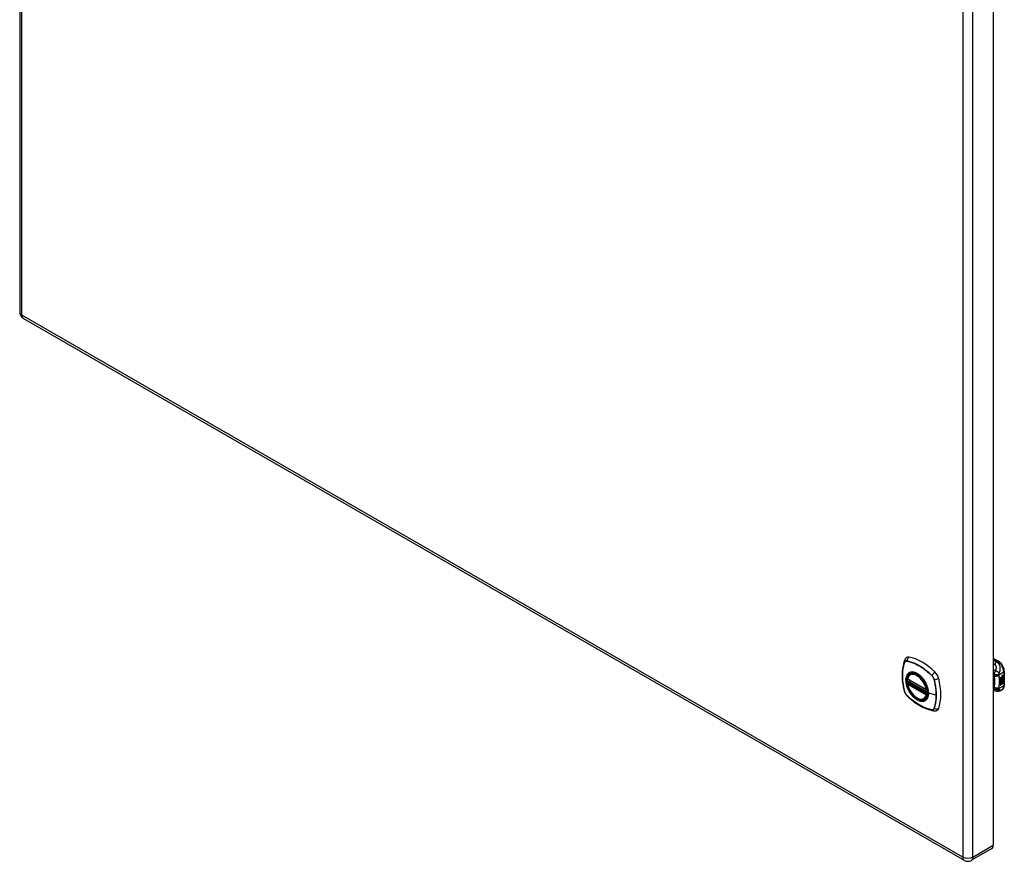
# Model space of a CAD drawing. Header units: inches. Extents: x 8 to 147, y 12 to 95.
# Tile 75 of 82: x 125 to 147, y 37 to 56. Entities that reach past the tile are written whole.
import ezdxf

# ---------------------------------------------------------------- set-up
doc = ezdxf.new("R2010")
doc.units = ezdxf.units.IN
doc.header["$LTSCALE"] = 9.374161
doc.header["$MEASUREMENT"] = 0
doc.layers.add('Visible Edges(ANSI)', color=7, linetype='Continuous', lineweight=25)
doc.layers.add('Visible Tangent Edges(ANSI)', color=7, linetype='Continuous', lineweight=25)

msp = doc.modelspace()

# ---------------------------------------------------------------- linework, layer by layer
at = {"layer": 'Visible Edges(ANSI)'}
for p, q in [((124.842, 78.337), (124.842, 49.33)), ((146.496, 66.48), (146.496, 37.473)), ((124.923, 49.19), (145.85, 37.139)), ((146.496, 41.636), (146.611, 41.57)), ((144.652, 41.275), (144.669, 41.285)), ((146.651, 41.198), (146.689, 41.22)), ((146.651, 41.183), (146.688, 41.205)), ((146.689, 41.204), (146.651, 41.182)), ((146.651, 41.18), (146.689, 41.202)), ((146.651, 41.182), (146.651, 41.198)), ((146.651, 41.165), (146.692, 41.189)), ((146.694, 41.188), (146.651, 41.163)), ((146.651, 41.161), (146.698, 41.188)), ((146.651, 41.163), (146.651, 41.18)), ((146.688, 41.211), (146.691, 41.213)), ((146.688, 41.205), (146.688, 41.211)), ((146.689, 41.211), (146.688, 41.211)), ((146.689, 41.204), (146.688, 41.205)), ((146.688, 41.19), (146.688, 41.201)), ((146.689, 41.189), (146.688, 41.19)), ((146.688, 41.18), (146.693, 41.185)), ((146.688, 41.168), (146.688, 41.18)), ((146.689, 41.179), (146.688, 41.18)), ((146.692, 41.212), (146.689, 41.211)), ((146.689, 41.211), (146.689, 41.204)), ((146.689, 41.202), (146.689, 41.189)), ((146.689, 41.189), (146.694, 41.188)), ((146.698, 41.188), (146.689, 41.179)), ((146.689, 41.179), (146.689, 41.167)), ((146.691, 41.204), (146.715, 41.214)), ((146.716, 41.213), (146.691, 41.203)), ((146.692, 41.212), (146.691, 41.213)), ((146.691, 41.209), (146.695, 41.211)), ((146.691, 41.203), (146.691, 41.209)), ((146.691, 41.2), (146.703, 41.194)), ((146.691, 41.191), (146.691, 41.2)), ((146.691, 41.192), (146.698, 41.19)), ((146.699, 41.189), (146.691, 41.191)), ((146.691, 41.178), (146.699, 41.188)), ((146.691, 41.172), (146.702, 41.185)), ((146.703, 41.184), (146.691, 41.17)), ((146.691, 41.17), (146.691, 41.178)), ((146.695, 41.213), (146.694, 41.214)), ((146.697, 41.234), (146.695, 41.234)), ((146.696, 41.231), (146.695, 41.232)), ((146.697, 41.215), (146.695, 41.216)), ((146.695, 41.211), (146.695, 41.213)), ((146.699, 41.189), (146.698, 41.19)), ((146.699, 41.244), (146.715, 41.25)), ((146.699, 41.226), (146.715, 41.232)), ((146.699, 41.188), (146.699, 41.189)), ((146.7, 41.251), (146.716, 41.257)), ((146.716, 41.249), (146.7, 41.243)), ((146.716, 41.231), (146.7, 41.225)), ((146.703, 41.184), (146.702, 41.185)), ((146.702, 41.185), (146.715, 41.179)), ((146.703, 41.194), (146.716, 41.209)), ((146.716, 41.179), (146.703, 41.184)), ((146.704, 41.154), (146.704, 41.173)), ((146.705, 41.173), (146.705, 41.153)), ((146.706, 41.234), (146.716, 41.238)), ((146.706, 41.216), (146.716, 41.22)), ((146.706, 41.192), (146.715, 41.201)), ((146.706, 41.19), (146.706, 41.192)), ((146.707, 41.191), (146.706, 41.192)), ((146.707, 41.189), (146.706, 41.19)), ((146.716, 41.2), (146.707, 41.191)), ((146.707, 41.191), (146.707, 41.189)), ((146.707, 41.189), (146.716, 41.187)), ((146.711, 41.172), (146.715, 41.175)), ((146.715, 41.25), (146.715, 41.256)), ((146.716, 41.249), (146.715, 41.25)), ((146.715, 41.232), (146.715, 41.238)), ((146.716, 41.231), (146.715, 41.232)), ((146.715, 41.214), (146.715, 41.219)), ((146.716, 41.213), (146.715, 41.214)), ((146.715, 41.201), (146.715, 41.207)), ((146.716, 41.2), (146.715, 41.201)), ((146.715, 41.179), (146.715, 41.188)), ((146.716, 41.179), (146.715, 41.179)), ((146.716, 41.257), (146.716, 41.249)), ((146.716, 41.238), (146.716, 41.231)), ((146.716, 41.22), (146.716, 41.213)), ((146.716, 41.209), (146.716, 41.2)), ((146.716, 41.187), (146.716, 41.179)), ((146.742, 41.343), (146.742, 41.037)), ((144.595, 41.17), (145.009, 40.932)), ((144.595, 41.075), (144.609, 41.083)), ((144.614, 41.094), (144.614, 41.097)), ((144.62, 41.109), (144.661, 41.132)), ((146.651, 41.146), (146.688, 41.168)), ((146.651, 41.125), (146.651, 41.161)), ((146.652, 41.145), (146.651, 41.145)), ((146.651, 41.125), (146.662, 41.125)), ((146.664, 41.124), (146.651, 41.125)), ((146.651, 41.091), (146.675, 41.124)), ((146.651, 41.107), (146.664, 41.124)), ((146.651, 41.035), (146.651, 41.107)), ((146.652, 41.089), (146.651, 41.089)), ((146.651, 41.036), (146.665, 41.044)), ((146.666, 41.043), (146.651, 41.035)), ((146.689, 41.167), (146.652, 41.145)), ((146.652, 41.145), (146.675, 41.138)), ((146.677, 41.123), (146.652, 41.089)), ((146.652, 41.089), (146.666, 41.097)), ((146.664, 41.124), (146.662, 41.125)), ((146.665, 41.044), (146.665, 41.096)), ((146.666, 41.043), (146.665, 41.044)), ((146.666, 41.097), (146.666, 41.043)), ((146.668, 41.098), (146.683, 41.107)), ((146.668, 41.044), (146.668, 41.098)), ((146.668, 41.046), (146.682, 41.054)), ((146.683, 41.053), (146.668, 41.044)), ((146.675, 41.138), (146.689, 41.158)), ((146.677, 41.123), (146.675, 41.124)), ((146.675, 41.124), (146.689, 41.121)), ((146.69, 41.12), (146.677, 41.123)), ((146.682, 41.054), (146.682, 41.106)), ((146.683, 41.053), (146.682, 41.054)), ((146.683, 41.107), (146.683, 41.053)), ((146.685, 41.116), (146.69, 41.12)), ((146.699, 41.116), (146.685, 41.116)), ((146.686, 41.138), (146.691, 41.145)), ((146.687, 41.137), (146.686, 41.138)), ((146.686, 41.117), (146.698, 41.117)), ((146.686, 41.108), (146.699, 41.116)), ((146.686, 41.054), (146.686, 41.108)), ((146.686, 41.056), (146.699, 41.064)), ((146.701, 41.063), (146.686, 41.054)), ((146.693, 41.144), (146.687, 41.137)), ((146.687, 41.137), (146.708, 41.132)), ((146.689, 41.167), (146.688, 41.168)), ((146.69, 41.12), (146.689, 41.121)), ((146.693, 41.144), (146.691, 41.145)), ((146.696, 41.151), (146.695, 41.152)), ((146.699, 41.116), (146.698, 41.117)), ((146.699, 41.064), (146.699, 41.117)), ((146.701, 41.116), (146.699, 41.117)), ((146.699, 41.117), (146.722, 41.116)), ((146.701, 41.063), (146.699, 41.064)), ((146.701, 41.164), (146.7, 41.165)), ((146.7, 41.127), (146.706, 41.132)), ((146.701, 41.127), (146.7, 41.127)), ((146.701, 41.151), (146.701, 41.164)), ((146.708, 41.132), (146.701, 41.127)), ((146.701, 41.127), (146.723, 41.115)), ((146.701, 41.116), (146.701, 41.063)), ((146.723, 41.115), (146.701, 41.116)), ((146.705, 41.153), (146.704, 41.154)), ((144.964, 40.732), (144.981, 40.742)), ((145.021, 40.932), (145.024, 40.934)), ((146.542, 40.906), (146.496, 40.924)), ((146.545, 40.905), (146.542, 40.906)), ((146.689, 40.931), (146.649, 40.908)), ((146.463, 37.399), (146.011, 37.139))]:
    msp.add_line(p, q, dxfattribs=at)
at = {"layer": 'Visible Edges(ANSI)', "flags": 128}
for points in [[(144.565, 41.646), (144.557, 41.639), (144.55, 41.631), (144.538, 41.616), (144.528, 41.599), (144.521, 41.583)], [(144.521, 41.583), (144.509, 41.546), (144.499, 41.509), (144.49, 41.47), (144.483, 41.43), (144.478, 41.389), (144.474, 41.348), (144.472, 41.306), (144.471, 41.263), (144.472, 41.22), (144.474, 41.176), (144.478, 41.131), (144.483, 41.086), (144.49, 41.041), (144.498, 40.995), (144.507, 40.949), (144.518, 40.903)], [(146.742, 41.343), (146.741, 41.359), (146.739, 41.376), (146.736, 41.392), (146.732, 41.409), (146.726, 41.425), (146.72, 41.441), (146.712, 41.457), (146.704, 41.473), (146.695, 41.488), (146.685, 41.502), (146.674, 41.516), (146.662, 41.529), (146.65, 41.541), (146.637, 41.552), (146.624, 41.562), (146.611, 41.57)], [(144.589, 41.183), (144.593, 41.198), (144.599, 41.212), (144.605, 41.226), (144.612, 41.238), (144.621, 41.249), (144.63, 41.259), (144.64, 41.267), (144.652, 41.275)], [(144.912, 41.197), (144.931, 41.175), (144.948, 41.152), (144.965, 41.128), (144.98, 41.103), (144.994, 41.077), (145.007, 41.051), (145.018, 41.024), (145.028, 40.997)], [(144.964, 40.732), (144.952, 40.726), (144.94, 40.722), (144.928, 40.719), (144.914, 40.717), (144.901, 40.717), (144.887, 40.717), (144.873, 40.719), (144.858, 40.723), (144.844, 40.727), (144.829, 40.733), (144.814, 40.74), (144.8, 40.748), (144.785, 40.757), (144.77, 40.768), (144.756, 40.779), (144.742, 40.791), (144.728, 40.804), (144.715, 40.818), (144.702, 40.832), (144.689, 40.848), (144.677, 40.864), (144.665, 40.88), (144.654, 40.897), (144.644, 40.915), (144.634, 40.933), (144.626, 40.951), (144.617, 40.97), (144.61, 40.988), (144.603, 41.007), (144.598, 41.025), (144.593, 41.044), (144.589, 41.062)], [(144.609, 41.083), (144.611, 41.085), (144.613, 41.088), (144.614, 41.091), (144.614, 41.094)], [(146.689, 40.931), (146.702, 40.94), (146.713, 40.951), (146.722, 40.963), (146.73, 40.977), (146.735, 40.991), (146.739, 41.006), (146.741, 41.022), (146.742, 41.037)], [(144.518, 40.903), (144.522, 40.889), (144.528, 40.875), (144.534, 40.861), (144.541, 40.848), (144.548, 40.836), (144.557, 40.824), (144.567, 40.812), (144.577, 40.801)], [(144.577, 40.801), (144.612, 40.769), (144.647, 40.738), (144.682, 40.708), (144.718, 40.679), (144.754, 40.652), (144.791, 40.627), (144.828, 40.603), (144.865, 40.581), (144.902, 40.56), (144.94, 40.541), (144.978, 40.524), (145.016, 40.508), (145.053, 40.495), (145.091, 40.483), (145.129, 40.473), (145.167, 40.465)], [(146.649, 40.908), (146.64, 40.903), (146.631, 40.9), (146.621, 40.897), (146.611, 40.895), (146.601, 40.894), (146.592, 40.894), (146.582, 40.894), (146.573, 40.896), (146.57, 40.897), (146.567, 40.897), (146.563, 40.899), (146.557, 40.901), (146.551, 40.903), (146.545, 40.905)], [(145.167, 40.465), (145.184, 40.463), (145.203, 40.463), (145.223, 40.466), (145.232, 40.468), (145.242, 40.471)]]:
    msp.add_lwpolyline(points, dxfattribs=at)
at = {"layer": 'Visible Edges(ANSI)'}
for centre, radius, start, end in [((125.003, 49.33), 0.161, 180, 240.064), ((144.601, 41.181), 0.0118, 166.5789, 240.064), ((144.601, 41.065), 0.0118, 119.936, 190.602), ((144.626, 41.098), 0.0118, 119.936, 187.8207), ((145.015, 40.942), 0.0118, 240.064, 299.936), ((145.93, 37.278), 0.161, 240.064, 299.936)]:
    msp.add_arc(centre, radius, start, end, dxfattribs=at)
for centre, major_axis, start_param, end_param in [((144.662, 41.498), (-0.088, 0.154), 5.827357, 6.382176), ((144.912, 40.5), (-0.639, 1.109), 5.172085, 5.827357), ((144.808, 41.003), (-0.157, 0.273), 0.593057, 1.013697), ((144.808, 41.003), (-0.157, 0.273), 5.503606, 6.749051), ((145.163, 41.209), (0.088, -0.154), 1.114968, 2.030492), ((144.425, 41.344), (-0.639, 1.109), 3.601288, 4.256561), ((146.699, 41.227), (-0.008, -0.0139), 5.599531, 6.283185), ((146.7, 41.226), (-0.008, -0.0139), 5.474827, 6.308913), ((146.695, 41.242), (0.00349, 0.00607), 1.10591, 2.348655), ((146.702, 41.246), (-0.0082, -0.0142), 5.490247, 6.612005), ((146.695, 41.224), (0.00337, 0.00586), 1.080045, 2.345144), ((146.701, 41.228), (-0.008, -0.0139), 5.486737, 6.497871), ((146.698, 41.234), (0.0096, 0.0166), 0.591478, 1.10591), ((146.7, 41.247), (-0.0082, -0.0142), 0.086325, 0.32882), ((146.697, 41.216), (0.0096, 0.0166), 0.846591, 1.080045), ((146.7, 41.228), (-0.008, -0.0139), 0.088333, 0.214686), ((146.697, 41.24), (0.002, 0.00347), 1.194468, 2.460773), ((146.7, 41.242), (-0.00419, -0.00728), 5.602365, 6.283185), ((146.697, 41.221), (0.002, 0.00347), 1.194614, 2.459504), ((146.7, 41.223), (-0.00419, -0.00728), 5.601097, 6.283185), ((146.7, 41.156), (0.0094, 0.0163), 0.3673, 1.199629), ((146.698, 41.237), (0.00409, 0.00711), 0.608795, 1.194468), ((146.698, 41.239), (-0.002, -0.00347), 4.33606, 5.602365), ((146.701, 41.241), (-0.00419, -0.00728), 5.602365, 6.501309), ((146.698, 41.219), (0.00409, 0.00711), 0.608932, 1.194614), ((146.698, 41.22), (-0.002, -0.00347), 4.336206, 5.601097), ((146.701, 41.223), (-0.00419, -0.00728), 5.601097, 6.50115), ((146.699, 41.236), (-0.00409, -0.00711), 3.750388, 4.33606), ((146.699, 41.218), (-0.00409, -0.00711), 3.750524, 4.336206), ((146.709, 41.261), (-0.0155, -0.0269), 0.234705, 0.623342), ((146.71, 41.243), (-0.0155, -0.0269), 0.217964, 0.608932), ((146.698, 41.158), (0.0102, 0.0177), 5.053908, 5.889616), ((146.686, 41.15), (0.0202, 0.0351), 5.348557, 5.747216), ((146.688, 41.149), (-0.0202, -0.0351), 2.206964, 2.656801), ((146.703, 41.163), (-0.011, -0.0191), 5.44239, 6.249461), ((146.704, 41.163), (-0.011, -0.0191), 5.27034, 6.249461), ((146.697, 41.161), (0.00506, 0.00878), 1.199629, 2.268394), ((146.704, 41.163), (-0.0099, -0.0173), 5.328451, 6.266738), ((146.698, 41.159), (-0.00364, -0.00633), 4.818058, 5.834093), ((146.701, 41.162), (-0.00559, -0.00971), 5.834093, 6.283185), ((146.697, 41.159), (0.00318, 0.00552), 0.285255, 1.676465), ((146.699, 41.158), (-0.00364, -0.00633), 4.818058, 5.834093), ((146.702, 41.161), (-0.00559, -0.00971), 5.834093, 6.944434), ((146.706, 41.169), (-0.0132, -0.023), 0.05511, 0.723506), ((146.708, 41.168), (-0.0132, -0.023), 6.266738, 7.006692), ((146.699, 41.158), (0.00318, 0.00552), 0.285255, 1.676465), ((146.706, 41.158), (0.0066, 0.0114), 3.865099, 5.348557), ((146.707, 41.159), (0.00319, 0.00555), 3.637533, 5.053908), ((146.707, 41.157), (-0.0066, -0.0114), 0.723506, 2.206964), ((144.808, 41.003), (0.157, -0.273), 5.81732, 7.062765), ((145.163, 40.629), (0.088, -0.154), 6.184194, 6.742881), ((146.382, 37.539), (0.08, -0.14), 0, 0.787332)]:
    msp.add_ellipse(centre, major_axis=major_axis, ratio=0.578093, start_param=start_param, end_param=end_param, dxfattribs=at)
msp.add_ellipse((144.804, 41.001), major_axis=(-0.16, 0.277), ratio=0.578093, dxfattribs=at)
at = {"layer": 'Visible Tangent Edges(ANSI)'}
for p, q in [((124.889, 49.264), (124.889, 78.272)), ((145.817, 66.22), (145.817, 37.213)), ((146.044, 37.213), (146.044, 66.22)), ((145.817, 37.213), (124.889, 49.264)), ((146.496, 41.623), (146.591, 41.568)), ((144.522, 41.538), (144.522, 41.539)), ((144.573, 41.569), (144.574, 41.569)), ((146.591, 41.568), (146.568, 41.555)), ((145.006, 40.937), (144.592, 41.176)), ((145.128, 41.249), (145.128, 41.249)), ((146.496, 41.25), (146.512, 41.239)), ((146.623, 41.265), (146.73, 41.327)), ((146.695, 41.237), (146.694, 41.238)), ((146.695, 41.218), (146.694, 41.219)), ((146.697, 41.241), (146.695, 41.242)), ((146.697, 41.223), (146.695, 41.224)), ((146.7, 41.243), (146.699, 41.244)), ((146.7, 41.225), (146.699, 41.226)), ((146.73, 41.327), (146.73, 41.021)), ((144.592, 41.06), (145.006, 40.821)), ((144.601, 41.074), (144.612, 41.081)), ((145.015, 40.836), (144.601, 41.074)), ((144.612, 41.081), (145.026, 40.842)), ((145.03, 40.858), (144.62, 41.094)), ((144.626, 41.108), (144.664, 41.13)), ((145.03, 40.875), (144.626, 41.108)), ((145.18, 41.16), (145.18, 41.159)), ((146.512, 40.986), (146.496, 40.993)), ((146.73, 41.021), (146.623, 40.959)), ((146.694, 41.153), (146.693, 41.154)), ((146.695, 41.16), (146.694, 41.161)), ((146.706, 41.146), (146.705, 41.147)), ((146.716, 41.161), (146.715, 41.162)), ((144.522, 40.897), (144.522, 40.897)), ((144.574, 40.807), (144.573, 40.807)), ((145.026, 40.842), (145.015, 40.836)), ((145.023, 40.94), (145.023, 40.94)), ((145.023, 40.819), (145.025, 40.82)), ((145.226, 40.812), (145.055, 40.855)), ((145.18, 40.518), (145.18, 40.518)), ((145.128, 40.488), (145.128, 40.488)), ((146.044, 37.213), (146.496, 37.473))]:
    msp.add_line(p, q, dxfattribs=at)
at = {"layer": 'Visible Tangent Edges(ANSI)', "flags": 128}
for points in [[(144.521, 41.54), (144.514, 41.519), (144.507, 41.496), (144.501, 41.473), (144.496, 41.45), (144.491, 41.426), (144.487, 41.401), (144.483, 41.376), (144.48, 41.351), (144.478, 41.325), (144.476, 41.298), (144.475, 41.272), (144.475, 41.245), (144.475, 41.217), (144.476, 41.189), (144.478, 41.161), (144.48, 41.133), (144.483, 41.104), (144.487, 41.075), (144.491, 41.046), (144.496, 41.017), (144.501, 40.987), (144.507, 40.958), (144.514, 40.928), (144.521, 40.898)], [(144.522, 40.897), (144.514, 40.927), (144.508, 40.957), (144.502, 40.987), (144.496, 41.016), (144.491, 41.046), (144.487, 41.075), (144.484, 41.104), (144.481, 41.132), (144.479, 41.161), (144.477, 41.189), (144.476, 41.217), (144.476, 41.244), (144.476, 41.271), (144.477, 41.297), (144.478, 41.324), (144.481, 41.35), (144.484, 41.375), (144.487, 41.4), (144.491, 41.424), (144.496, 41.448), (144.502, 41.472), (144.508, 41.495), (144.514, 41.517), (144.522, 41.538)], [(144.574, 41.571), (144.571, 41.571), (144.568, 41.572), (144.565, 41.572), (144.562, 41.572), (144.559, 41.572), (144.556, 41.572), (144.553, 41.571), (144.551, 41.571), (144.548, 41.57), (144.546, 41.569), (144.543, 41.568), (144.541, 41.566), (144.539, 41.565), (144.537, 41.564), (144.535, 41.562), (144.533, 41.56), (144.531, 41.558), (144.529, 41.556), (144.527, 41.554), (144.526, 41.551), (144.525, 41.549), (144.523, 41.546), (144.522, 41.543), (144.521, 41.54)], [(144.522, 41.539), (144.523, 41.541), (144.524, 41.544), (144.525, 41.547), (144.527, 41.549), (144.528, 41.551), (144.53, 41.554), (144.532, 41.556), (144.533, 41.558), (144.535, 41.559), (144.537, 41.561), (144.539, 41.563), (144.542, 41.564), (144.544, 41.565), (144.546, 41.566), (144.549, 41.567), (144.551, 41.568), (144.554, 41.569), (144.556, 41.569), (144.559, 41.569), (144.562, 41.569), (144.565, 41.57), (144.568, 41.569), (144.57, 41.569), (144.573, 41.569)], [(145.129, 41.251), (145.107, 41.272), (145.084, 41.293), (145.062, 41.313), (145.039, 41.332), (145.015, 41.351), (144.992, 41.369), (144.969, 41.387), (144.945, 41.404), (144.922, 41.42), (144.898, 41.435), (144.874, 41.45), (144.851, 41.464), (144.827, 41.477), (144.804, 41.489), (144.78, 41.501), (144.757, 41.512), (144.734, 41.522), (144.71, 41.532), (144.687, 41.54), (144.664, 41.548), (144.641, 41.555), (144.618, 41.561), (144.596, 41.566), (144.574, 41.571)], [(144.574, 41.569), (144.596, 41.564), (144.619, 41.559), (144.641, 41.553), (144.664, 41.546), (144.687, 41.538), (144.71, 41.53), (144.733, 41.521), (144.757, 41.511), (144.78, 41.5), (144.803, 41.488), (144.827, 41.476), (144.85, 41.463), (144.874, 41.449), (144.897, 41.434), (144.921, 41.419), (144.944, 41.403), (144.968, 41.386), (144.991, 41.368), (145.014, 41.35), (145.037, 41.331), (145.06, 41.311), (145.083, 41.291), (145.106, 41.271), (145.128, 41.249)], [(146.568, 41.555), (146.565, 41.556), (146.562, 41.557), (146.559, 41.559), (146.556, 41.56), (146.553, 41.561), (146.55, 41.562), (146.547, 41.563), (146.544, 41.564), (146.541, 41.566), (146.538, 41.567), (146.535, 41.568), (146.532, 41.569), (146.529, 41.57), (146.526, 41.572), (146.523, 41.573), (146.52, 41.574), (146.517, 41.575), (146.514, 41.576), (146.511, 41.578), (146.508, 41.579), (146.505, 41.58), (146.502, 41.581), (146.499, 41.582), (146.496, 41.583)], [(146.496, 41.508), (146.497, 41.507), (146.499, 41.507), (146.5, 41.507), (146.501, 41.506), (146.502, 41.506), (146.503, 41.505), (146.505, 41.505), (146.506, 41.504), (146.507, 41.504), (146.508, 41.503), (146.509, 41.503), (146.511, 41.502), (146.512, 41.502), (146.513, 41.501), (146.514, 41.501), (146.515, 41.5), (146.517, 41.5), (146.518, 41.499), (146.519, 41.499), (146.52, 41.498), (146.522, 41.498), (146.523, 41.497), (146.524, 41.497), (146.525, 41.497)], [(146.568, 41.555), (146.566, 41.553), (146.564, 41.552), (146.562, 41.55), (146.56, 41.548), (146.558, 41.546), (146.556, 41.544), (146.554, 41.542), (146.553, 41.54), (146.551, 41.537), (146.549, 41.535), (146.547, 41.533), (146.545, 41.53), (146.543, 41.528), (146.541, 41.525), (146.54, 41.522), (146.538, 41.52), (146.536, 41.517), (146.534, 41.514), (146.533, 41.511), (146.531, 41.508), (146.53, 41.505), (146.528, 41.502), (146.527, 41.5), (146.525, 41.497)], [(146.525, 41.497), (146.531, 41.494), (146.536, 41.49), (146.541, 41.486), (146.545, 41.481), (146.548, 41.476), (146.551, 41.47), (146.553, 41.464), (146.555, 41.458), (146.556, 41.451), (146.557, 41.445), (146.557, 41.438), (146.558, 41.432), (146.558, 41.425), (146.557, 41.418), (146.557, 41.411), (146.556, 41.405), (146.555, 41.398), (146.554, 41.391), (146.553, 41.384), (146.551, 41.378), (146.549, 41.371), (146.547, 41.364), (146.545, 41.357), (146.543, 41.35)], [(146.631, 41.303), (146.635, 41.311), (146.638, 41.32), (146.641, 41.329), (146.643, 41.338), (146.646, 41.347), (146.648, 41.357), (146.65, 41.366), (146.651, 41.376), (146.652, 41.386), (146.653, 41.396), (146.653, 41.407), (146.653, 41.418), (146.651, 41.43), (146.65, 41.441), (146.647, 41.453), (146.643, 41.466), (146.638, 41.478), (146.632, 41.491), (146.625, 41.503), (146.616, 41.516), (146.605, 41.527), (146.594, 41.538), (146.581, 41.547), (146.568, 41.555)], [(144.609, 41.298), (144.6, 41.29), (144.591, 41.281), (144.584, 41.271), (144.577, 41.261), (144.571, 41.249), (144.566, 41.236), (144.561, 41.223), (144.557, 41.209), (144.554, 41.194), (144.552, 41.179), (144.551, 41.163), (144.551, 41.146), (144.551, 41.129), (144.552, 41.111), (144.555, 41.094), (144.557, 41.075), (144.561, 41.057), (144.566, 41.038), (144.571, 41.019), (144.577, 41.001), (144.584, 40.982), (144.592, 40.963), (144.6, 40.945), (144.609, 40.926)], [(145.053, 40.858), (145.047, 40.799), (145.03, 40.75), (145.002, 40.713), (144.966, 40.689), (144.922, 40.679), (144.872, 40.685), (144.819, 40.705), (144.766, 40.738), (144.714, 40.784), (144.666, 40.839), (144.625, 40.902), (144.592, 40.97), (144.569, 41.039), (144.557, 41.106), (144.555, 41.169), (144.566, 41.224), (144.587, 41.268), (144.618, 41.3), (144.658, 41.319), (144.704, 41.322), (144.756, 41.311), (144.809, 41.286), (144.862, 41.247), (144.912, 41.197)], [(144.642, 41.318), (144.64, 41.317), (144.639, 41.317), (144.637, 41.316), (144.636, 41.315), (144.634, 41.315), (144.633, 41.314), (144.632, 41.313), (144.63, 41.313), (144.629, 41.312), (144.627, 41.311), (144.626, 41.31), (144.624, 41.309), (144.623, 41.309), (144.622, 41.308), (144.62, 41.307), (144.619, 41.306), (144.618, 41.305), (144.616, 41.304), (144.615, 41.303), (144.614, 41.302), (144.612, 41.301), (144.611, 41.3), (144.61, 41.299), (144.609, 41.298)], [(144.964, 41.132), (144.952, 41.149), (144.94, 41.166), (144.928, 41.182), (144.915, 41.197), (144.902, 41.212), (144.889, 41.226), (144.875, 41.239), (144.861, 41.251), (144.847, 41.263), (144.832, 41.274), (144.818, 41.284), (144.803, 41.293), (144.788, 41.3), (144.774, 41.307), (144.759, 41.313), (144.745, 41.318), (144.731, 41.322), (144.717, 41.324), (144.704, 41.326), (144.69, 41.327), (144.678, 41.326), (144.665, 41.324), (144.653, 41.322), (144.642, 41.318)], [(145.128, 41.249), (145.131, 41.246), (145.134, 41.243), (145.137, 41.24), (145.14, 41.237), (145.143, 41.233), (145.145, 41.23), (145.148, 41.226), (145.151, 41.223), (145.153, 41.219), (145.156, 41.215), (145.158, 41.212), (145.16, 41.208), (145.162, 41.204), (145.164, 41.2), (145.166, 41.196), (145.168, 41.192), (145.17, 41.188), (145.172, 41.184), (145.174, 41.18), (145.175, 41.176), (145.176, 41.172), (145.178, 41.168), (145.179, 41.164), (145.18, 41.16)], [(145.182, 41.16), (145.181, 41.164), (145.18, 41.168), (145.179, 41.172), (145.177, 41.176), (145.176, 41.18), (145.174, 41.185), (145.172, 41.189), (145.17, 41.193), (145.168, 41.197), (145.166, 41.201), (145.164, 41.205), (145.162, 41.209), (145.16, 41.213), (145.157, 41.217), (145.155, 41.22), (145.152, 41.224), (145.15, 41.228), (145.147, 41.231), (145.144, 41.235), (145.141, 41.238), (145.138, 41.242), (145.136, 41.245), (145.133, 41.248), (145.129, 41.251)], [(146.543, 41.35), (146.541, 41.352), (146.539, 41.353), (146.537, 41.354), (146.535, 41.356), (146.533, 41.357), (146.531, 41.358), (146.529, 41.36), (146.527, 41.361), (146.525, 41.362), (146.523, 41.364), (146.521, 41.365), (146.52, 41.366), (146.518, 41.368), (146.516, 41.369), (146.514, 41.37), (146.512, 41.372), (146.51, 41.373), (146.508, 41.374), (146.506, 41.376), (146.504, 41.377), (146.502, 41.379), (146.5, 41.38), (146.498, 41.381), (146.496, 41.383)], [(146.513, 41.275), (146.513, 41.274), (146.513, 41.272), (146.512, 41.27), (146.512, 41.268), (146.512, 41.267), (146.512, 41.265), (146.512, 41.263), (146.511, 41.262), (146.511, 41.26), (146.511, 41.259), (146.511, 41.257), (146.511, 41.256), (146.511, 41.254), (146.511, 41.253), (146.511, 41.251), (146.511, 41.25), (146.511, 41.249), (146.511, 41.247), (146.511, 41.246), (146.511, 41.245), (146.511, 41.243), (146.512, 41.242), (146.512, 41.241), (146.512, 41.239)], [(146.622, 41.252), (146.619, 41.25), (146.615, 41.248), (146.611, 41.245), (146.607, 41.243), (146.603, 41.241), (146.598, 41.239), (146.593, 41.237), (146.588, 41.235), (146.583, 41.234), (146.578, 41.233), (146.572, 41.232), (146.567, 41.231), (146.562, 41.23), (146.556, 41.23), (146.551, 41.23), (146.546, 41.23), (146.541, 41.231), (146.536, 41.231), (146.531, 41.232), (146.527, 41.233), (146.523, 41.235), (146.519, 41.236), (146.515, 41.238), (146.512, 41.239)], [(146.512, 41.239), (146.513, 41.236), (146.513, 41.232), (146.514, 41.229), (146.515, 41.225), (146.515, 41.222), (146.516, 41.218), (146.517, 41.215), (146.517, 41.211), (146.518, 41.207), (146.518, 41.204), (146.519, 41.2), (146.519, 41.197), (146.52, 41.193), (146.52, 41.189), (146.52, 41.185), (146.521, 41.182), (146.521, 41.178), (146.521, 41.174), (146.522, 41.17), (146.522, 41.167), (146.522, 41.163), (146.523, 41.159), (146.523, 41.155), (146.523, 41.151)], [(146.543, 41.35), (146.541, 41.347), (146.539, 41.344), (146.538, 41.342), (146.536, 41.339), (146.535, 41.336), (146.533, 41.333), (146.532, 41.33), (146.53, 41.327), (146.529, 41.324), (146.528, 41.321), (146.526, 41.318), (146.525, 41.315), (146.524, 41.311), (146.522, 41.308), (146.521, 41.305), (146.52, 41.301), (146.519, 41.298), (146.518, 41.295), (146.517, 41.291), (146.516, 41.288), (146.515, 41.285), (146.515, 41.282), (146.514, 41.278), (146.513, 41.275)], [(146.623, 41.265), (146.619, 41.264), (146.616, 41.264), (146.612, 41.263), (146.608, 41.262), (146.604, 41.262), (146.599, 41.262), (146.595, 41.261), (146.59, 41.261), (146.585, 41.261), (146.58, 41.261), (146.574, 41.262), (146.569, 41.262), (146.564, 41.263), (146.558, 41.263), (146.553, 41.264), (146.548, 41.265), (146.543, 41.266), (146.538, 41.267), (146.534, 41.268), (146.529, 41.27), (146.525, 41.271), (146.521, 41.272), (146.517, 41.274), (146.513, 41.275)], [(146.631, 41.303), (146.629, 41.305), (146.627, 41.307), (146.624, 41.309), (146.621, 41.312), (146.618, 41.314), (146.615, 41.317), (146.611, 41.319), (146.608, 41.321), (146.604, 41.324), (146.6, 41.326), (146.596, 41.328), (146.592, 41.331), (146.588, 41.333), (146.584, 41.335), (146.58, 41.337), (146.575, 41.339), (146.571, 41.341), (146.567, 41.342), (146.563, 41.344), (146.559, 41.346), (146.554, 41.347), (146.551, 41.348), (146.547, 41.349), (146.543, 41.35)], [(146.622, 41.252), (146.622, 41.253), (146.622, 41.253), (146.622, 41.254), (146.622, 41.254), (146.622, 41.255), (146.622, 41.255), (146.622, 41.256), (146.622, 41.256), (146.622, 41.257), (146.622, 41.257), (146.622, 41.258), (146.622, 41.258), (146.622, 41.259), (146.622, 41.259), (146.622, 41.26), (146.622, 41.26), (146.622, 41.261), (146.622, 41.262), (146.622, 41.262), (146.622, 41.263), (146.622, 41.263), (146.622, 41.264), (146.623, 41.265), (146.623, 41.265)], [(146.622, 40.972), (146.624, 40.984), (146.626, 40.997), (146.628, 41.01), (146.629, 41.022), (146.631, 41.035), (146.632, 41.047), (146.633, 41.059), (146.634, 41.072), (146.634, 41.084), (146.635, 41.096), (146.635, 41.108), (146.635, 41.12), (146.635, 41.131), (146.635, 41.143), (146.634, 41.154), (146.634, 41.166), (146.633, 41.177), (146.632, 41.188), (146.631, 41.199), (146.629, 41.21), (146.628, 41.221), (146.626, 41.232), (146.624, 41.242), (146.622, 41.252)], [(146.623, 41.265), (146.623, 41.267), (146.623, 41.269), (146.623, 41.27), (146.624, 41.272), (146.624, 41.274), (146.624, 41.276), (146.625, 41.277), (146.625, 41.279), (146.625, 41.281), (146.625, 41.283), (146.626, 41.284), (146.626, 41.286), (146.627, 41.288), (146.627, 41.289), (146.627, 41.291), (146.628, 41.292), (146.628, 41.294), (146.628, 41.295), (146.629, 41.296), (146.629, 41.298), (146.63, 41.299), (146.63, 41.3), (146.631, 41.301), (146.631, 41.303)], [(144.609, 41.083), (144.609, 41.083), (144.609, 41.083), (144.609, 41.083), (144.609, 41.083), (144.609, 41.083), (144.609, 41.083), (144.609, 41.083), (144.609, 41.083), (144.609, 41.083), (144.609, 41.083), (144.609, 41.083), (144.609, 41.083), (144.609, 41.083), (144.609, 41.083), (144.609, 41.083), (144.609, 41.083), (144.609, 41.083), (144.609, 41.083), (144.609, 41.083), (144.609, 41.083), (144.609, 41.083), (144.609, 41.083), (144.609, 41.083), (144.609, 41.083)], [(144.609, 41.083), (144.609, 41.083), (144.609, 41.083), (144.609, 41.083), (144.609, 41.082), (144.609, 41.082), (144.609, 41.082), (144.609, 41.082), (144.609, 41.082), (144.609, 41.082), (144.609, 41.082), (144.609, 41.082), (144.609, 41.082), (144.609, 41.082), (144.609, 41.082), (144.609, 41.082), (144.609, 41.082), (144.609, 41.082), (144.61, 41.082), (144.61, 41.082), (144.61, 41.082), (144.61, 41.082), (144.61, 41.082), (144.61, 41.081), (144.611, 41.081)], [(144.611, 41.081), (144.611, 41.081), (144.611, 41.081), (144.611, 41.081), (144.611, 41.081), (144.611, 41.081), (144.611, 41.081), (144.611, 41.081), (144.611, 41.081), (144.611, 41.081), (144.611, 41.081), (144.611, 41.081), (144.611, 41.081), (144.611, 41.081), (144.612, 41.081), (144.612, 41.081), (144.612, 41.081), (144.612, 41.081), (144.612, 41.081), (144.612, 41.081), (144.612, 41.081), (144.612, 41.081), (144.612, 41.081), (144.612, 41.081), (144.612, 41.081)], [(144.614, 41.096), (144.614, 41.096), (144.614, 41.096), (144.614, 41.096), (144.614, 41.096), (144.614, 41.096), (144.614, 41.095), (144.614, 41.095), (144.614, 41.095), (144.614, 41.095), (144.614, 41.095), (144.614, 41.095), (144.614, 41.095), (144.614, 41.095), (144.614, 41.095), (144.614, 41.095), (144.614, 41.095), (144.614, 41.095), (144.614, 41.095), (144.614, 41.095), (144.614, 41.095), (144.614, 41.095), (144.614, 41.094), (144.614, 41.094), (144.614, 41.094)], [(144.617, 41.095), (144.617, 41.095), (144.617, 41.095), (144.617, 41.095), (144.617, 41.095), (144.617, 41.095), (144.616, 41.095), (144.616, 41.096), (144.616, 41.096), (144.616, 41.096), (144.616, 41.096), (144.616, 41.096), (144.615, 41.096), (144.615, 41.096), (144.615, 41.096), (144.615, 41.096), (144.615, 41.096), (144.615, 41.096), (144.615, 41.096), (144.615, 41.096), (144.615, 41.096), (144.615, 41.096), (144.615, 41.096), (144.614, 41.096), (144.614, 41.096)], [(144.62, 41.094), (144.62, 41.094), (144.62, 41.094), (144.62, 41.094), (144.62, 41.094), (144.62, 41.094), (144.62, 41.094), (144.62, 41.094), (144.619, 41.094), (144.619, 41.094), (144.619, 41.094), (144.619, 41.094), (144.619, 41.094), (144.619, 41.094), (144.619, 41.095), (144.619, 41.095), (144.618, 41.095), (144.618, 41.095), (144.618, 41.095), (144.618, 41.095), (144.618, 41.095), (144.618, 41.095), (144.618, 41.095), (144.618, 41.095), (144.617, 41.095)], [(144.997, 41.075), (144.996, 41.077), (144.994, 41.08), (144.993, 41.082), (144.992, 41.085), (144.991, 41.087), (144.989, 41.09), (144.988, 41.092), (144.987, 41.094), (144.985, 41.097), (144.984, 41.099), (144.982, 41.102), (144.981, 41.104), (144.98, 41.106), (144.978, 41.109), (144.977, 41.111), (144.975, 41.114), (144.974, 41.116), (144.973, 41.118), (144.971, 41.121), (144.97, 41.123), (144.968, 41.125), (144.967, 41.128), (144.965, 41.13), (144.964, 41.132)], [(145.055, 40.855), (145.055, 40.864), (145.055, 40.872), (145.054, 40.881), (145.054, 40.89), (145.053, 40.899), (145.052, 40.908), (145.05, 40.917), (145.049, 40.926), (145.047, 40.935), (145.045, 40.944), (145.043, 40.954), (145.04, 40.963), (145.038, 40.972), (145.035, 40.982), (145.032, 40.991), (145.029, 41), (145.025, 41.01), (145.022, 41.019), (145.018, 41.029), (145.014, 41.038), (145.01, 41.047), (145.006, 41.056), (145.002, 41.066), (144.997, 41.075)], [(145.028, 40.997), (145.03, 40.991), (145.032, 40.985), (145.034, 40.979), (145.035, 40.973), (145.037, 40.967), (145.039, 40.961), (145.04, 40.955), (145.041, 40.949), (145.043, 40.943), (145.044, 40.937), (145.045, 40.931), (145.046, 40.925), (145.047, 40.92), (145.048, 40.914), (145.049, 40.908), (145.05, 40.902), (145.05, 40.896), (145.051, 40.891), (145.051, 40.885), (145.052, 40.88), (145.052, 40.874), (145.052, 40.868), (145.053, 40.863), (145.053, 40.858)], [(145.18, 41.159), (145.184, 41.144), (145.187, 41.129), (145.191, 41.114), (145.194, 41.099), (145.197, 41.084), (145.2, 41.07), (145.203, 41.055), (145.206, 41.04), (145.208, 41.025), (145.21, 41.011), (145.213, 40.996), (145.215, 40.981), (145.216, 40.967), (145.218, 40.952), (145.22, 40.938), (145.221, 40.924), (145.222, 40.909), (145.223, 40.895), (145.224, 40.881), (145.225, 40.867), (145.226, 40.853), (145.226, 40.839), (145.226, 40.826), (145.226, 40.812)], [(145.182, 40.517), (145.189, 40.539), (145.196, 40.561), (145.202, 40.584), (145.207, 40.607), (145.212, 40.631), (145.216, 40.656), (145.22, 40.681), (145.223, 40.706), (145.225, 40.732), (145.226, 40.759), (145.227, 40.785), (145.228, 40.812), (145.227, 40.84), (145.226, 40.867), (145.225, 40.896), (145.223, 40.924), (145.22, 40.953), (145.216, 40.982), (145.212, 41.011), (145.207, 41.04), (145.202, 41.07), (145.196, 41.1), (145.189, 41.13), (145.182, 41.16)], [(146.512, 40.986), (146.512, 40.985), (146.512, 40.983), (146.511, 40.981), (146.511, 40.98), (146.511, 40.978), (146.511, 40.976), (146.511, 40.975), (146.511, 40.973), (146.511, 40.971), (146.511, 40.97), (146.511, 40.968), (146.511, 40.967), (146.511, 40.965), (146.511, 40.963), (146.511, 40.962), (146.511, 40.96), (146.512, 40.958), (146.512, 40.957), (146.512, 40.955), (146.512, 40.954), (146.512, 40.952), (146.513, 40.95), (146.513, 40.949), (146.513, 40.947)], [(146.523, 41.087), (146.523, 41.083), (146.523, 41.079), (146.522, 41.075), (146.522, 41.07), (146.522, 41.066), (146.521, 41.062), (146.521, 41.058), (146.521, 41.054), (146.52, 41.05), (146.52, 41.046), (146.52, 41.041), (146.519, 41.037), (146.519, 41.033), (146.518, 41.029), (146.518, 41.025), (146.517, 41.02), (146.517, 41.016), (146.516, 41.012), (146.515, 41.008), (146.515, 41.003), (146.514, 40.999), (146.513, 40.995), (146.513, 40.991), (146.512, 40.986)], [(146.622, 40.972), (146.619, 40.971), (146.615, 40.97), (146.611, 40.969), (146.607, 40.968), (146.603, 40.967), (146.598, 40.967), (146.593, 40.966), (146.588, 40.966), (146.583, 40.966), (146.578, 40.966), (146.572, 40.967), (146.567, 40.968), (146.562, 40.968), (146.556, 40.969), (146.551, 40.97), (146.546, 40.972), (146.541, 40.973), (146.536, 40.975), (146.531, 40.977), (146.527, 40.978), (146.523, 40.98), (146.519, 40.982), (146.515, 40.984), (146.512, 40.986)], [(146.623, 40.959), (146.619, 40.957), (146.616, 40.954), (146.612, 40.952), (146.608, 40.949), (146.604, 40.947), (146.599, 40.945), (146.595, 40.943), (146.59, 40.941), (146.585, 40.94), (146.58, 40.938), (146.574, 40.937), (146.569, 40.937), (146.564, 40.936), (146.558, 40.936), (146.553, 40.936), (146.548, 40.936), (146.543, 40.937), (146.538, 40.938), (146.534, 40.939), (146.529, 40.94), (146.525, 40.942), (146.521, 40.943), (146.517, 40.945), (146.513, 40.947)], [(146.523, 41.151), (146.523, 41.149), (146.523, 41.146), (146.523, 41.143), (146.523, 41.141), (146.523, 41.138), (146.524, 41.135), (146.524, 41.133), (146.524, 41.13), (146.524, 41.128), (146.524, 41.125), (146.524, 41.122), (146.524, 41.12), (146.524, 41.117), (146.524, 41.114), (146.524, 41.111), (146.524, 41.109), (146.524, 41.106), (146.524, 41.103), (146.523, 41.101), (146.523, 41.098), (146.523, 41.095), (146.523, 41.092), (146.523, 41.09), (146.523, 41.087)], [(146.623, 40.959), (146.623, 40.96), (146.622, 40.96), (146.622, 40.961), (146.622, 40.961), (146.622, 40.962), (146.622, 40.962), (146.622, 40.963), (146.622, 40.963), (146.622, 40.964), (146.622, 40.964), (146.622, 40.965), (146.622, 40.965), (146.622, 40.966), (146.622, 40.966), (146.622, 40.967), (146.622, 40.967), (146.622, 40.968), (146.622, 40.969), (146.622, 40.969), (146.622, 40.97), (146.622, 40.97), (146.622, 40.971), (146.622, 40.971), (146.622, 40.972)], [(146.631, 40.937), (146.631, 40.938), (146.63, 40.938), (146.63, 40.939), (146.629, 40.939), (146.629, 40.94), (146.628, 40.94), (146.628, 40.941), (146.628, 40.941), (146.627, 40.942), (146.627, 40.943), (146.627, 40.944), (146.626, 40.945), (146.626, 40.946), (146.625, 40.947), (146.625, 40.948), (146.625, 40.949), (146.625, 40.95), (146.624, 40.951), (146.624, 40.953), (146.624, 40.954), (146.623, 40.955), (146.623, 40.957), (146.623, 40.958), (146.623, 40.959)], [(144.521, 40.898), (144.522, 40.894), (144.523, 40.889), (144.525, 40.885), (144.526, 40.881), (144.527, 40.877), (144.529, 40.873), (144.531, 40.869), (144.533, 40.865), (144.535, 40.861), (144.537, 40.856), (144.539, 40.852), (144.541, 40.848), (144.543, 40.845), (144.546, 40.841), (144.548, 40.837), (144.551, 40.833), (144.553, 40.83), (144.556, 40.826), (144.559, 40.822), (144.562, 40.819), (144.565, 40.816), (144.568, 40.813), (144.571, 40.809), (144.574, 40.806)], [(144.573, 40.807), (144.57, 40.81), (144.568, 40.814), (144.565, 40.817), (144.562, 40.82), (144.559, 40.823), (144.556, 40.827), (144.554, 40.83), (144.551, 40.834), (144.549, 40.837), (144.546, 40.841), (144.544, 40.845), (144.542, 40.849), (144.539, 40.853), (144.537, 40.857), (144.535, 40.861), (144.533, 40.865), (144.532, 40.869), (144.53, 40.873), (144.528, 40.877), (144.527, 40.881), (144.525, 40.885), (144.524, 40.889), (144.523, 40.893), (144.522, 40.897)], [(145.128, 40.488), (145.106, 40.492), (145.083, 40.498), (145.061, 40.504), (145.038, 40.511), (145.015, 40.518), (144.992, 40.527), (144.969, 40.536), (144.945, 40.546), (144.922, 40.557), (144.898, 40.569), (144.875, 40.581), (144.851, 40.594), (144.828, 40.608), (144.804, 40.623), (144.781, 40.638), (144.757, 40.654), (144.734, 40.671), (144.711, 40.688), (144.687, 40.707), (144.664, 40.726), (144.641, 40.745), (144.619, 40.765), (144.596, 40.786), (144.574, 40.807)], [(144.574, 40.806), (144.596, 40.785), (144.619, 40.764), (144.641, 40.744), (144.664, 40.725), (144.688, 40.706), (144.711, 40.688), (144.734, 40.67), (144.758, 40.653), (144.781, 40.637), (144.805, 40.622), (144.828, 40.607), (144.852, 40.593), (144.875, 40.58), (144.899, 40.568), (144.922, 40.556), (144.946, 40.545), (144.969, 40.535), (144.993, 40.526), (145.016, 40.517), (145.039, 40.509), (145.062, 40.502), (145.084, 40.496), (145.107, 40.491), (145.129, 40.486)], [(144.609, 40.926), (144.61, 40.924), (144.611, 40.921), (144.612, 40.919), (144.614, 40.917), (144.615, 40.914), (144.616, 40.912), (144.618, 40.909), (144.619, 40.907), (144.62, 40.904), (144.622, 40.902), (144.623, 40.9), (144.624, 40.897), (144.626, 40.895), (144.627, 40.892), (144.629, 40.89), (144.63, 40.888), (144.632, 40.885), (144.633, 40.883), (144.634, 40.88), (144.636, 40.878), (144.637, 40.876), (144.639, 40.873), (144.64, 40.871), (144.642, 40.869)], [(144.642, 40.869), (144.653, 40.852), (144.665, 40.835), (144.678, 40.82), (144.691, 40.804), (144.704, 40.79), (144.717, 40.776), (144.731, 40.762), (144.745, 40.75), (144.76, 40.738), (144.774, 40.728), (144.788, 40.718), (144.803, 40.709), (144.818, 40.701), (144.832, 40.694), (144.847, 40.688), (144.861, 40.683), (144.875, 40.68), (144.889, 40.677), (144.902, 40.675), (144.915, 40.675), (144.928, 40.675), (144.941, 40.677), (144.952, 40.68), (144.964, 40.683)], [(144.997, 40.703), (145.002, 40.707), (145.006, 40.711), (145.01, 40.715), (145.014, 40.72), (145.018, 40.725), (145.022, 40.73), (145.026, 40.735), (145.029, 40.741), (145.032, 40.747), (145.035, 40.753), (145.038, 40.759), (145.04, 40.765), (145.043, 40.772), (145.045, 40.778), (145.047, 40.785), (145.049, 40.793), (145.05, 40.8), (145.052, 40.807), (145.053, 40.815), (145.054, 40.823), (145.054, 40.831), (145.055, 40.839), (145.055, 40.847), (145.055, 40.855)], [(145.026, 40.842), (145.026, 40.842), (145.026, 40.842), (145.026, 40.842), (145.026, 40.842), (145.026, 40.842), (145.026, 40.842), (145.026, 40.842), (145.027, 40.842), (145.027, 40.842), (145.027, 40.842), (145.027, 40.842), (145.027, 40.842), (145.027, 40.842), (145.027, 40.842), (145.027, 40.842), (145.027, 40.842), (145.027, 40.842), (145.027, 40.842), (145.027, 40.842), (145.027, 40.842), (145.027, 40.842), (145.027, 40.841), (145.027, 40.841), (145.027, 40.841)], [(145.027, 40.841), (145.027, 40.841), (145.028, 40.841), (145.028, 40.841), (145.028, 40.841), (145.028, 40.841), (145.028, 40.841), (145.028, 40.841), (145.028, 40.841), (145.028, 40.841), (145.028, 40.841), (145.028, 40.841), (145.028, 40.841), (145.028, 40.841), (145.028, 40.841), (145.028, 40.841), (145.028, 40.841), (145.028, 40.841), (145.028, 40.841), (145.028, 40.841), (145.028, 40.841), (145.028, 40.841), (145.028, 40.841), (145.028, 40.841), (145.028, 40.841)], [(145.226, 40.812), (145.226, 40.799), (145.226, 40.785), (145.226, 40.772), (145.225, 40.759), (145.224, 40.745), (145.223, 40.732), (145.222, 40.719), (145.221, 40.707), (145.22, 40.694), (145.218, 40.681), (145.216, 40.669), (145.215, 40.656), (145.213, 40.644), (145.21, 40.632), (145.208, 40.62), (145.206, 40.608), (145.203, 40.596), (145.2, 40.585), (145.197, 40.573), (145.194, 40.562), (145.191, 40.551), (145.187, 40.54), (145.184, 40.529), (145.18, 40.518)], [(146.513, 40.947), (146.514, 40.944), (146.515, 40.942), (146.515, 40.939), (146.516, 40.937), (146.517, 40.934), (146.518, 40.932), (146.519, 40.93), (146.52, 40.928), (146.521, 40.926), (146.522, 40.924), (146.524, 40.922), (146.525, 40.92), (146.526, 40.918), (146.527, 40.916), (146.529, 40.915), (146.53, 40.914), (146.531, 40.913), (146.533, 40.911), (146.534, 40.91), (146.536, 40.909), (146.537, 40.908), (146.539, 40.907), (146.541, 40.907), (146.542, 40.906)], [(146.631, 40.937), (146.629, 40.934), (146.627, 40.931), (146.624, 40.927), (146.621, 40.924), (146.618, 40.921), (146.615, 40.918), (146.612, 40.916), (146.608, 40.913), (146.605, 40.911), (146.601, 40.909), (146.597, 40.907), (146.593, 40.905), (146.589, 40.904), (146.585, 40.903), (146.581, 40.902), (146.577, 40.901), (146.573, 40.901), (146.568, 40.901), (146.564, 40.901), (146.56, 40.901), (146.556, 40.902), (146.552, 40.903), (146.548, 40.904), (146.545, 40.905)], [(146.649, 40.908), (146.651, 40.909), (146.652, 40.91), (146.652, 40.911), (146.653, 40.912), (146.653, 40.913), (146.653, 40.914), (146.653, 40.915), (146.653, 40.916), (146.652, 40.918), (146.651, 40.919), (146.651, 40.92), (146.65, 40.921), (146.649, 40.922), (146.648, 40.924), (146.646, 40.925), (146.645, 40.926), (146.644, 40.928), (146.642, 40.929), (146.64, 40.93), (146.639, 40.932), (146.637, 40.933), (146.635, 40.934), (146.633, 40.936), (146.631, 40.937)], [(144.964, 40.683), (144.965, 40.684), (144.967, 40.685), (144.968, 40.685), (144.97, 40.686), (144.971, 40.687), (144.973, 40.687), (144.974, 40.688), (144.975, 40.689), (144.977, 40.689), (144.978, 40.69), (144.98, 40.691), (144.981, 40.692), (144.982, 40.693), (144.984, 40.693), (144.985, 40.694), (144.987, 40.695), (144.988, 40.696), (144.989, 40.697), (144.991, 40.698), (144.992, 40.699), (144.993, 40.7), (144.994, 40.701), (144.996, 40.702), (144.997, 40.703)], [(145.18, 40.518), (145.179, 40.515), (145.178, 40.512), (145.176, 40.51), (145.175, 40.507), (145.174, 40.505), (145.172, 40.503), (145.17, 40.501), (145.168, 40.499), (145.166, 40.497), (145.164, 40.495), (145.162, 40.494), (145.16, 40.493), (145.158, 40.491), (145.156, 40.49), (145.153, 40.489), (145.151, 40.489), (145.148, 40.488), (145.145, 40.488), (145.143, 40.487), (145.14, 40.487), (145.137, 40.487), (145.134, 40.487), (145.131, 40.487), (145.128, 40.488)], [(145.129, 40.486), (145.133, 40.486), (145.136, 40.485), (145.138, 40.485), (145.141, 40.485), (145.144, 40.485), (145.147, 40.486), (145.15, 40.486), (145.152, 40.487), (145.155, 40.488), (145.157, 40.489), (145.16, 40.49), (145.162, 40.491), (145.164, 40.492), (145.166, 40.494), (145.168, 40.496), (145.17, 40.497), (145.172, 40.499), (145.174, 40.501), (145.176, 40.504), (145.177, 40.506), (145.179, 40.509), (145.18, 40.511), (145.181, 40.514), (145.182, 40.517)]]:
    msp.add_lwpolyline(points, dxfattribs=at)
at = {"layer": 'Visible Tangent Edges(ANSI)'}
for centre, major_axis, ratio, start_param, end_param in [((125.003, 49.33), (-0.161, 0), 0.575862, 0, 0.785398), ((125.003, 49.33), (-0.08, -0.14), 0.578093, 5.495853, 6.283185), ((144.659, 41.559), (-0.021, -0.116), 0.732657, 3.836161, 4.745518), ((144.633, 41.544), (-0.111, 0.039), 0.731263, 0, 0.488467), ((144.53, 41.541), (0.00929, -0.00325), 0.727761, 3.627167, 3.867813), ((144.581, 41.57), (0.00185, 0.00967), 0.732515, 1.610157, 1.850804), ((146.591, 41.536), (0.0196, 0.0341), 0.578093, 0, 0.783464), ((146.591, 41.407), (0.098, -0.171), 0.578093, 0.787332, 2.358128), ((144.807, 41.003), (-0.173, 0.3), 0.578093, 5.049679, 10.658285), ((144.601, 41.181), (-0.0115, 0.0027), 0.695905, 0, 0.935665), ((144.799, 40.999), (-0.15, 0.261), 0.578093, 4.16689, 6.832552), ((144.601, 41.181), (-0.0059, -0.0102), 0.578093, 5.495853, 6.283185), ((144.808, 41.003), (-0.156, 0.271), 0.578093, 5.008642, 6.283185), ((145.134, 41.251), (-0.00681, -0.00711), 0.364019, 5.089303, 5.329949), ((145.188, 41.255), (-0.0822, -0.0848), 0.362026, 4.182044, 5.091401), ((145.215, 41.209), (-0.115, -0.029), 0.359195, 1.190857, 2.100214), ((146.702, 41.343), (0.0394, 0), 0.575862, 5.497787, 6.283185), ((144.601, 41.065), (-0.0116, -0.0022), 0.423362, 0, 0.692028), ((144.601, 41.065), (-0.0059, -0.0102), 0.578093, 3.925057, 5.495853), ((144.799, 40.999), (0.15, -0.261), 0.578093, 4.16689, 6.832552), ((144.601, 41.065), (-0.0059, 0.0102), 0.578093, 5.499721, 6.283185), ((144.603, 41.093), (0.0019, -0.0117), 0.983789, 0.322582, 1.638537), ((144.609, 41.092), (0.0039, 0.0112), 0.654364, 3.80656, 5.233141), ((144.612, 41.09), (0.0059, 0.0102), 0.578093, 3.925057, 5.333981), ((144.626, 41.098), (-0.0117, -0.0016), 0.469248, 0, 0.204023), ((144.626, 41.098), (-0.0059, -0.0102), 0.578093, 3.925057, 5.349392), ((144.626, 41.098), (-0.0059, 0.0102), 0.578093, 5.499721, 6.283185), ((144.808, 41.003), (-0.156, 0.271), 0.578093, 4.16689, 4.416136), ((145.185, 41.164), (-0.00956, -0.00234), 0.361195, 0.95229, 1.192936), ((146.591, 41.102), (0.098, -0.171), 0.578093, 0, 0.787332), ((146.702, 41.037), (0.0394, 0), 0.575862, 5.497787, 6.283185), ((144.633, 40.932), (-0.115, -0.029), 0.359195, 0, 0.145182), ((144.53, 40.901), (-0.00955, -0.00239), 0.36454, 0.145508, 0.386154), ((144.581, 40.813), (-0.00684, -0.00708), 0.367364, 5.896099, 6.136746), ((144.659, 40.886), (-0.0822, -0.0848), 0.362026, 6.137077, 6.283185), ((144.808, 41.003), (0.156, -0.271), 0.578093, 0, 0.549367), ((145.015, 40.942), (-0.0116, -0.0022), 0.423362, 0.692028, 2.262824), ((145.015, 40.942), (-0.0059, -0.0102), 0.578093, 5.495853, 6.283185), ((145.015, 40.826), (0.0059, 0.0102), 0.578093, 0.783464, 2.354261), ((145.015, 40.826), (0.0115, -0.0027), 0.695905, 4.077257, 5.648054), ((145.015, 40.826), (0.0059, -0.0102), 0.578093, 0.549367, 2.358128), ((145.015, 40.942), (0.0059, -0.0102), 0.578093, 0, 1.025297), ((145.026, 40.852), (-0.0059, -0.0102), 0.578093, 0.783464, 1.09593), ((145.029, 40.85), (-0.00747, -0.00915), 0.48384, 0.86768, 0.967749), ((145.057, 40.858), (-0.00492, 0), 0.575862, 0.141897, 1.156289), ((145.185, 40.524), (-0.00931, 0.0032), 0.731106, 1.28729, 1.527937), ((145.215, 40.597), (-0.111, 0.039), 0.731263, 1.534142, 2.443499), ((145.134, 40.494), (0.00181, 0.00967), 0.72917, 2.411878, 2.652524), ((145.188, 40.581), (-0.021, -0.116), 0.732657, 5.791194, 6.283185), ((145.93, 37.278), (-0.08, -0.14), 0.578093, 5.495853, 6.283185), ((145.93, 37.278), (0.161, 0), 0.575862, 3.926991, 5.497787), ((145.93, 37.278), (0.08, -0.14), 0.578093, 0, 0.787332)]:
    msp.add_ellipse(centre, major_axis=major_axis, ratio=ratio, start_param=start_param, end_param=end_param, dxfattribs=at)
for centre, major_axis in [((144.807, 41.003), (0.171, -0.297)), ((144.804, 41.001), (-0.162, 0.282)), ((144.804, 41.001), (0.162, -0.281))]:
    msp.add_ellipse(centre, major_axis=major_axis, ratio=0.578093, dxfattribs=at)

doc.saveas('drawing.dxf')
